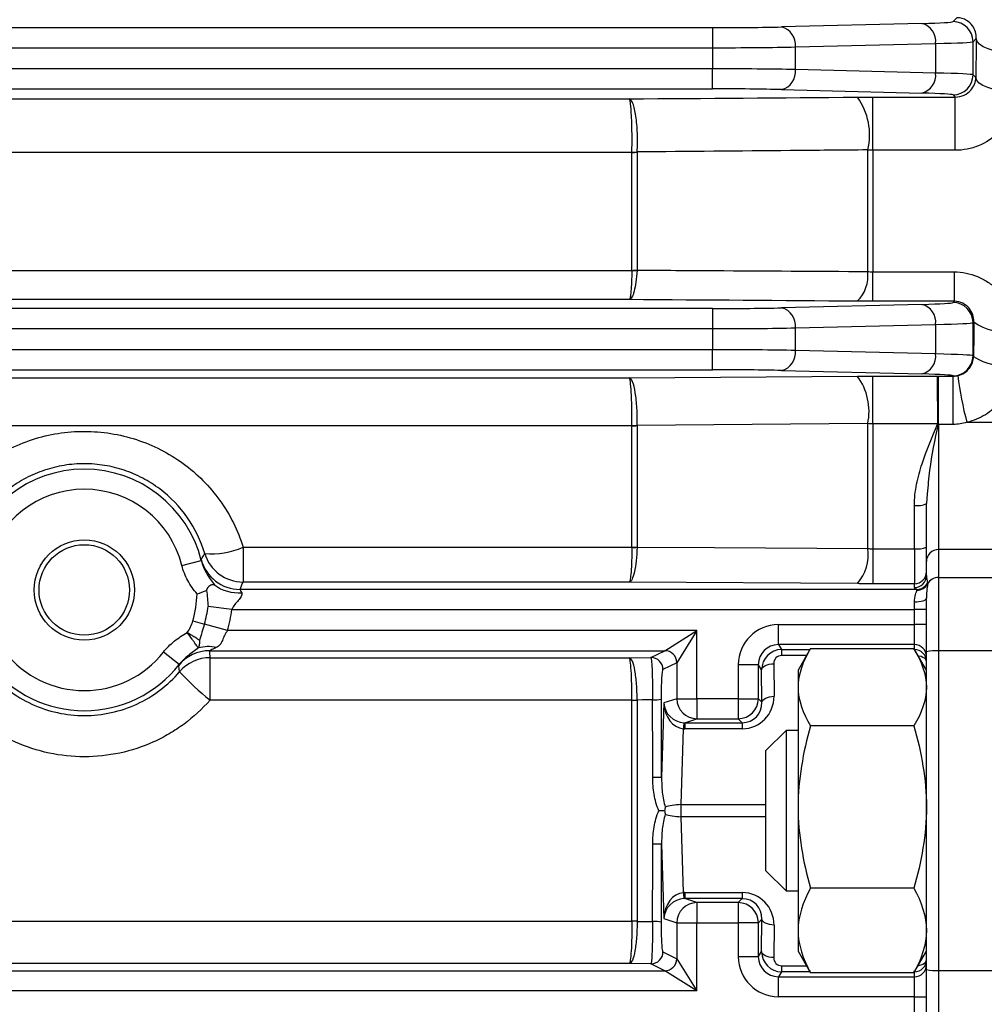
# Model space of a CAD drawing. Header units: millimetres. Extents: x -1311 to -483, y -267 to 512.
# Tile 12 of 58: x -1167 to -1143, y 90 to 115. Entities that reach past the tile are written whole.
import ezdxf

# ---------------------------------------------------------------- set-up
doc = ezdxf.new("R2010")
doc.units = ezdxf.units.MM

msp = doc.modelspace()

# ---------------------------------------------------------------- linework, layer by layer
at = {"color": 7, "linetype": 'Continuous', "lineweight": 25}
for p, q in [((-1143.99, 114.873), (-1144.086, 114.777)), ((-1150.083, 114.626), (-1249.417, 114.626)), ((-1150.083, 114.626), (-1150.083, 114.127)), ((-1144.864, 114.731), (-1148.362, 114.644)), ((-1143.586, 114.277), (-1143.507, 114.356)), ((-1249.417, 114.127), (-1150.083, 114.127)), ((-1150.083, 114.127), (-1150.083, 113.601)), ((-1148.018, 114.145), (-1144.52, 114.232)), ((-1148.018, 113.583), (-1148.018, 114.145)), ((-1144.52, 114.232), (-1144.52, 113.496)), ((-1143.586, 113.45), (-1143.586, 114.277)), ((-1150.083, 113.601), (-1249.417, 113.601)), ((-1150.083, 113.101), (-1150.083, 113.601)), ((-1144.52, 113.496), (-1148.018, 113.583)), ((-1143.517, 113.381), (-1143.586, 113.45)), ((-1249.417, 113.101), (-1150.083, 113.101)), ((-1148.362, 113.083), (-1144.864, 112.996)), ((-1146.084, 112.895), (-1144.031, 112.895)), ((-1146.084, 111.57), (-1146.084, 112.895)), ((-1144.086, 112.95), (-1144.031, 112.895)), ((-1144.031, 111.57), (-1144.031, 112.895)), ((-1247.34, 112.852), (-1152.159, 112.852)), ((-1152.094, 111.517), (-1247.406, 111.517)), ((-1152.094, 108.58), (-1152.094, 111.517)), ((-1151.964, 111.523), (-1151.964, 108.584)), ((-1146.213, 108.551), (-1146.213, 111.579)), ((-1146.084, 111.57), (-1146.084, 108.541)), ((-1144.031, 111.57), (-1146.084, 111.57)), ((-1247.406, 108.575), (-1152.094, 108.575)), ((-1146.084, 107.807), (-1146.084, 108.541)), ((-1146.084, 108.541), (-1144.056, 108.541)), ((-1144.056, 108.541), (-1144.056, 107.807)), ((-1152.159, 107.85), (-1247.34, 107.85)), ((-1144.864, 107.731), (-1148.362, 107.644)), ((-1144.056, 107.807), (-1146.084, 107.807)), ((-1144.056, 107.807), (-1144.086, 107.777)), ((-1150.083, 107.626), (-1249.417, 107.626)), ((-1150.083, 107.626), (-1150.083, 107.127)), ((-1148.018, 107.145), (-1144.52, 107.232)), ((-1144.52, 107.232), (-1144.52, 106.496)), ((-1143.586, 107.277), (-1143.567, 107.297)), ((-1143.586, 106.45), (-1143.586, 107.277)), ((-1249.417, 107.127), (-1150.083, 107.127)), ((-1150.083, 107.127), (-1150.083, 106.601)), ((-1148.018, 106.583), (-1148.018, 107.145)), ((-1150.083, 106.601), (-1249.417, 106.601)), ((-1150.083, 106.101), (-1150.083, 106.601)), ((-1144.52, 106.496), (-1148.018, 106.583)), ((-1143.572, 106.436), (-1143.586, 106.45)), ((-1249.417, 106.101), (-1150.083, 106.101)), ((-1148.362, 106.083), (-1144.864, 105.996)), ((-1247.34, 105.902), (-1152.159, 105.902)), ((-1152.159, 105.902), (-1146.472, 105.943)), ((-1146.084, 105.944), (-1144.477, 105.944)), ((-1146.084, 104.754), (-1146.084, 105.944)), ((-1144.45, 105.944), (-1144.08, 105.944)), ((-1144.45, 104.74), (-1144.45, 105.944)), ((-1144.086, 105.95), (-1144.08, 105.944)), ((-1144.08, 104.74), (-1144.08, 105.944)), ((-1143.738, 104.792), (-1138.75, 104.792)), ((-1152.094, 104.707), (-1247.406, 104.707)), ((-1152.094, 101.68), (-1152.094, 104.707)), ((-1151.964, 104.71), (-1151.964, 101.682)), ((-1146.213, 101.646), (-1146.213, 104.759)), ((-1144.468, 104.754), (-1146.084, 104.754)), ((-1146.084, 104.754), (-1146.084, 101.64)), ((-1144.45, 104.74), (-1144.45, 101.62)), ((-1144.08, 104.74), (-1144.45, 104.74)), ((-1144.727, 103.008), (-1144.75, 102.766)), ((-1145.05, 101.64), (-1145.05, 102.721)), ((-1144.75, 101.324), (-1144.75, 102.766)), ((-1161.79, 101.677), (-1152.094, 101.677)), ((-1161.79, 101.677), (-1161.79, 100.812)), ((-1146.084, 101.64), (-1146.084, 100.77)), ((-1146.084, 101.64), (-1145.05, 101.64)), ((-1145.05, 101.64), (-1145.05, 100.77)), ((-1144.45, 101.62), (-1144.45, 100.928)), ((-1138.75, 101.62), (-1144.45, 101.62)), ((-1163.317, 101.225), (-1162.832, 101.347)), ((-1144.75, 100.973), (-1144.75, 101.324)), ((-1144.45, 100.928), (-1144.45, 99.095)), ((-1144.45, 100.928), (-1138.75, 100.928)), ((-1144.988, 100.626), (-1161.866, 100.626)), ((-1152.159, 100.812), (-1161.79, 100.812)), ((-1146.472, 100.771), (-1152.159, 100.812)), ((-1145.05, 100.77), (-1146.084, 100.77)), ((-1145.05, 100.673), (-1145.05, 100.77)), ((-1144.75, 99.074), (-1144.75, 100.415)), ((-1162.068, 100.127), (-1162.663, 100.205)), ((-1162.068, 100.127), (-1145.05, 100.127)), ((-1145.05, 100.127), (-1145.05, 100.307)), ((-1144.75, 100.127), (-1145.05, 100.127)), ((-1145.05, 99.751), (-1145.05, 100.127)), ((-1163.042, 99.846), (-1162.754, 99.764)), ((-1162.176, 99.601), (-1162.754, 99.764)), ((-1148.441, 99.751), (-1145.05, 99.751)), ((-1148.441, 99.251), (-1148.441, 99.751)), ((-1145.05, 99.251), (-1145.05, 99.751)), ((-1144.75, 99.751), (-1145.05, 99.751)), ((-1150.475, 99.601), (-1162.176, 99.601)), ((-1151.274, 99.101), (-1150.475, 99.601)), ((-1150.475, 99.601), (-1150.975, 98.802)), ((-1150.475, 97.905), (-1150.475, 99.601)), ((-1145.05, 99.251), (-1148.441, 99.251)), ((-1148.441, 99.251), (-1148.36, 99.129)), ((-1148.36, 99.129), (-1148.36, 98.979)), ((-1148.36, 99.129), (-1147.652, 99.129)), ((-1147.638, 99.154), (-1147.95, 98.614)), ((-1147.637, 99.154), (-1145.062, 99.154)), ((-1144.75, 98.614), (-1145.062, 99.154)), ((-1145.05, 99.133), (-1145.05, 99.251)), ((-1163.384, 98.755), (-1163.777, 99.064)), ((-1162.62, 99.101), (-1151.275, 99.101)), ((-1162.614, 98.926), (-1152.159, 98.926)), ((-1162.614, 97.87), (-1162.614, 98.926)), ((-1152.159, 98.926), (-1151.618, 98.93)), ((-1151.618, 98.93), (-1151.275, 99.101)), ((-1147.739, 98.979), (-1148.36, 98.979)), ((-1144.75, 91.153), (-1144.75, 99.074)), ((-1144.45, 99.095), (-1144.45, 91.133)), ((-1138.75, 99.095), (-1144.45, 99.095)), ((-1150.976, 98.801), (-1151.319, 98.63)), ((-1150.975, 98.802), (-1150.975, 97.905)), ((-1149.441, 98.751), (-1149.441, 97.905)), ((-1148.941, 98.751), (-1149.441, 98.751)), ((-1148.941, 97.905), (-1148.941, 98.751)), ((-1148.858, 98.626), (-1148.941, 98.751)), ((-1148.558, 98.776), (-1148.55, 97.964)), ((-1148.85, 97.814), (-1148.858, 98.626)), ((-1147.95, 98.614), (-1147.95, 98.189)), ((-1147.95, 98.189), (-1147.95, 95.205)), ((-1150.975, 97.905), (-1151.297, 97.798)), ((-1150.975, 97.905), (-1150.475, 97.905)), ((-1149.441, 97.905), (-1150.475, 97.905)), ((-1150.475, 97.905), (-1150.475, 97.405)), ((-1149.441, 97.905), (-1149.441, 97.405)), ((-1149.441, 97.905), (-1148.941, 97.905)), ((-1148.85, 97.814), (-1148.941, 97.905)), ((-1152.094, 97.87), (-1162.614, 97.87)), ((-1152.094, 92.358), (-1152.094, 97.87)), ((-1151.964, 97.871), (-1151.964, 92.357)), ((-1151.964, 97.871), (-1151.964, 97.871)), ((-1151.297, 97.798), (-1151.353, 95.951)), ((-1150.774, 97.306), (-1150.475, 97.405)), ((-1150.774, 97.306), (-1149.342, 97.306)), ((-1150.774, 97.306), (-1150.774, 97.156)), ((-1150.475, 97.405), (-1149.441, 97.405)), ((-1149.441, 97.405), (-1149.342, 97.306)), ((-1149.342, 97.306), (-1149.342, 97.156)), ((-1145.062, 97.225), (-1147.637, 97.225)), ((-1150.867, 95.264), (-1150.809, 97.157)), ((-1149.342, 97.156), (-1150.774, 97.156)), ((-1148.25, 97.114), (-1148.75, 96.614)), ((-1147.95, 97.114), (-1148.25, 97.114)), ((-1148.25, 97.114), (-1148.25, 93.114)), ((-1148.75, 93.614), (-1148.75, 96.614)), ((-1150.867, 94.964), (-1150.867, 95.264)), ((-1150.867, 95.264), (-1148.75, 95.264)), ((-1147.95, 95.205), (-1147.95, 92.129)), ((-1150.809, 93.071), (-1150.867, 94.964)), ((-1148.75, 94.964), (-1150.867, 94.964)), ((-1151.353, 94.276), (-1151.297, 92.43)), ((-1148.75, 93.614), (-1148.25, 93.114)), ((-1150.774, 93.072), (-1149.342, 93.072)), ((-1150.774, 93.072), (-1150.774, 92.922)), ((-1149.342, 93.072), (-1149.342, 92.922)), ((-1148.25, 93.114), (-1147.95, 93.114)), ((-1145.062, 93.184), (-1147.637, 93.184)), ((-1150.475, 92.822), (-1150.774, 92.922)), ((-1149.342, 92.922), (-1150.774, 92.922)), ((-1150.475, 92.822), (-1150.475, 92.322)), ((-1149.441, 92.822), (-1150.475, 92.822)), ((-1149.342, 92.922), (-1149.441, 92.822)), ((-1149.441, 92.822), (-1149.441, 92.322)), ((-1247.406, 92.358), (-1152.094, 92.358)), ((-1151.964, 92.357), (-1151.964, 92.356)), ((-1151.297, 92.43), (-1150.975, 92.322)), ((-1150.975, 92.322), (-1150.475, 92.322)), ((-1150.975, 92.322), (-1150.975, 91.426)), ((-1150.475, 90.627), (-1150.475, 92.322)), ((-1150.475, 92.322), (-1149.441, 92.322)), ((-1149.441, 92.322), (-1149.441, 91.476)), ((-1148.941, 92.322), (-1149.441, 92.322)), ((-1148.941, 92.322), (-1148.85, 92.414)), ((-1148.941, 91.476), (-1148.941, 92.322)), ((-1148.858, 91.601), (-1148.85, 92.414)), ((-1148.55, 92.264), (-1148.558, 91.451)), ((-1147.95, 92.129), (-1147.95, 91.614)), ((-1151.319, 91.598), (-1150.976, 91.426)), ((-1148.941, 91.476), (-1148.858, 91.601)), ((-1147.95, 91.614), (-1147.638, 91.074)), ((-1145.062, 91.074), (-1144.75, 91.614)), ((-1152.159, 91.302), (-1247.34, 91.302)), ((-1151.618, 91.298), (-1152.159, 91.302)), ((-1151.275, 91.126), (-1151.618, 91.298)), ((-1150.975, 91.426), (-1150.475, 90.627)), ((-1149.441, 91.476), (-1148.941, 91.476)), ((-1248.224, 91.126), (-1151.275, 91.126)), ((-1150.475, 90.627), (-1151.274, 91.126)), ((-1148.36, 91.098), (-1148.441, 90.976)), ((-1148.36, 91.248), (-1148.36, 91.098)), ((-1148.36, 91.248), (-1147.739, 91.248)), ((-1147.652, 91.098), (-1148.36, 91.098)), ((-1147.637, 91.074), (-1147.655, 91.13)), ((-1145.062, 91.074), (-1147.637, 91.074)), ((-1145.062, 91.074), (-1145.044, 91.13)), ((-1145.05, 90.976), (-1145.05, 91.094)), ((-1144.75, 89.813), (-1144.75, 91.153)), ((-1144.45, 91.133), (-1138.75, 91.133)), ((-1144.45, 91.133), (-1144.45, 89.299)), ((-1148.441, 90.477), (-1148.441, 90.976)), ((-1148.441, 90.976), (-1145.05, 90.976)), ((-1145.05, 90.477), (-1145.05, 90.976)), ((-1150.475, 90.627), (-1249.024, 90.627)), ((-1145.05, 90.477), (-1148.441, 90.477)), ((-1145.05, 90.477), (-1144.75, 90.477)), ((-1145.05, 90.101), (-1145.05, 90.477))]:
    msp.add_line(p, q, dxfattribs=at)
at = {"color": 7, "linetype": 'Continuous', "lineweight": 25, "flags": 128}
for points in [[(-1142.508, 113.983), (-1142.7, 113.991), (-1142.885, 114.014), (-1143.056, 114.049), (-1143.206, 114.095), (-1143.331, 114.151), (-1143.424, 114.215), (-1143.484, 114.284), (-1143.507, 114.356)], [(-1142.518, 113.026), (-1142.71, 113.035), (-1142.895, 113.056), (-1143.066, 113.089), (-1143.216, 113.133), (-1143.341, 113.187), (-1143.434, 113.247), (-1143.494, 113.313), (-1143.517, 113.381)], [(-1146.213, 104.759), (-1148.143, 104.743), (-1151.964, 104.713)], [(-1151.964, 101.682), (-1150.034, 101.67), (-1146.213, 101.646)], [(-1144.75, 100.415), (-1144.756, 100.394), (-1144.773, 100.373), (-1144.8, 100.355), (-1144.838, 100.338), (-1144.883, 100.325), (-1144.935, 100.315), (-1144.991, 100.309), (-1145.05, 100.307)], [(-1144.75, 98.829), (-1144.756, 98.859), (-1144.773, 98.887), (-1144.8, 98.913), (-1144.838, 98.935), (-1144.883, 98.954), (-1144.935, 98.968), (-1144.957, 98.972)], [(-1148.858, 98.626), (-1148.852, 98.655), (-1148.834, 98.683), (-1148.806, 98.709), (-1148.769, 98.732), (-1148.723, 98.75), (-1148.672, 98.764), (-1148.616, 98.773), (-1148.558, 98.776)], [(-1148.85, 97.814), (-1148.843, 97.843), (-1148.826, 97.871), (-1148.798, 97.896), (-1148.761, 97.919), (-1148.715, 97.938), (-1148.664, 97.952), (-1148.608, 97.961), (-1148.55, 97.964)], [(-1151.578, 97.874), (-1151.831, 97.872), (-1151.964, 97.871)], [(-1151.964, 92.356), (-1151.831, 92.355), (-1151.578, 92.354)], [(-1148.55, 92.264), (-1148.608, 92.267), (-1148.664, 92.276), (-1148.715, 92.29), (-1148.761, 92.308), (-1148.798, 92.331), (-1148.826, 92.357), (-1148.843, 92.385), (-1148.85, 92.414)], [(-1148.558, 91.451), (-1148.616, 91.454), (-1148.672, 91.463), (-1148.723, 91.477), (-1148.769, 91.496), (-1148.806, 91.518), (-1148.834, 91.544), (-1148.852, 91.572), (-1148.858, 91.601)], [(-1144.957, 91.255), (-1144.935, 91.259), (-1144.883, 91.273), (-1144.838, 91.292), (-1144.8, 91.315), (-1144.773, 91.341), (-1144.756, 91.369), (-1144.75, 91.398)]]:
    msp.add_lwpolyline(points, dxfattribs=at)
at = {"color": 7, "linetype": 'Continuous', "lineweight": 25}
for radius in [1.25, 1.128]:
    msp.add_circle((-1165.75, 100.614), radius, dxfattribs=at)
for centre, radius, start, end in [((-1148.469, 114.202), 0.455, 352.7582, 76.3437), ((-1144.972, 114.289), 0.455, 352.7582, 76.3437), ((-1144.087, 114.277), 0.5, 0.046, 89.954), ((-1148.469, 113.525), 0.455, 283.6563, 7.2418), ((-1144.972, 113.439), 0.455, 283.6563, 7.2418), ((-1144.087, 113.451), 0.5, 270.046, 359.954), ((-1147.755, 111.959), 1.588, 346.1827, 36.0915), ((-1152.093, 112.968), 1.451, 269.9692, 275.0856), ((-1152.034, 113.017), 1.49, 267.7192, 272.6955), ((-1152.093, 110.345), 1.766, 269.9737, 274.1768), ((-1152.023, 110.333), 1.76, 267.6934, 271.8933), ((-1147.094, 108.441), 0.887, 314.472, 7.0958), ((-1144.972, 107.289), 0.455, 352.7582, 76.3437), ((-1144.087, 107.277), 0.5, 0.046, 89.954), ((-1148.469, 107.202), 0.455, 352.7582, 76.3437), ((-1142.787, 108.362), 1.32, 233.7808, 279.5913), ((-1148.469, 106.525), 0.455, 283.6563, 7.2418), ((-1144.972, 106.439), 0.455, 283.6563, 7.2418), ((-1144.087, 106.451), 0.5, 270.046, 359.954), ((-1142.794, 107.59), 1.392, 236.0215, 279.1722), ((-1147.647, 105.066), 1.466, 347.903, 36.7544), ((-1136.45, 106.824), 7.566, 186.5774, 195.5752), ((-1152.038, 107.258), 2.546, 268.7441, 271.6565), ((-1152.093, 107.182), 2.476, 269.9805, 272.9769), ((-1143.833, 106.302), 1.683, 247.7435, 248.1216), ((-1144.464, 106.325), 1.571, 269.8546, 270.1923), ((-1165.75, 100.614), 3.009, 14.1076, 165.8924), ((-1165.75, 100.614), 2.509, 14.1076, 165.8924), ((-1144.976, 103.252), 0.537, 262.1523, 294.9799), ((-1162.585, 103.547), 2.032, 265.4107, 293.0194), ((-1152.093, 105.294), 3.615, 269.9863, 272.0381), ((-1152.016, 105.289), 3.613, 268.7748, 270.8254), ((-1147.271, 101.483), 1.07, 318.2939, 8.7388), ((-1144.976, 102.25), 0.614, 263.0999, 291.6278), ((-1144.452, 101.322), 0.298, 89.5648, 179.5581), ((-1161.866, 101.627), 1, 194.6398, 269.9853), ((-1161.79, 101.812), 1, 196.8536, 269.9867), ((-1145.05, 101.07), 0.3, 269.9902, 359.9902), ((-1145.05, 100.973), 0.3, 269.9902, 359.9902), ((-1144.451, 100.628), 0.3, 89.813, 152.7041), ((-1161.894, 101.602), 1.059, 234.679, 273.7379), ((-1144.989, 100.926), 0.3, 270.158, 334.2945), ((-1144.979, 100.905), 0.297, 268.7465, 331.8552), ((-1165.75, 100.614), 2.814, 344.1738, 358.0015), ((-1165.75, 100.614), 3.114, 344.1738, 352.4644), ((-1165.75, 100.614), 3.714, 344.1738, 352.4644), ((-1162.653, 98.24), 0.962, 78.2698, 105.195), ((-1145.05, 98.951), 0.3, 0.0098, 90.0098), ((-1145.05, 98.829), 0.3, 0.0098, 90.0098), ((-1165.75, 100.614), 2.509, 218.167, 321.833), ((-1162.62, 98.101), 1, 89.9999, 141.2217), ((-1162.614, 97.926), 1, 89.9987, 139.381), ((-1151.619, 98.629), 0.3, 0.0624, 89.8786), ((-1151.276, 98.801), 0.3, 0.0624, 89.8786), ((-1151.275, 98.801), 0.301, 0.1836, 89.8164), ((-1144.524, 97.977), 1.12, 86.1779, 101.6082), ((-1165.75, 100.614), 3.009, 218.167, 321.833), ((-1158.636, 102.902), 6.415, 222.4024, 231.6784), ((-1150.474, 97.905), 0.5, 180.0264, 269.9038), ((-1149.441, 97.905), 0.5, 270.0204, 359.9796), ((-1152.059, 106.636), 8.765, 269.7746, 270.6205), ((-1152.093, 106.477), 8.607, 269.9942, 270.8556), ((-1151.542, 98.893), 1.02, 267.9391, 280.466), ((-1149.627, 97.127), 1.182, 171.276, 178.5622), ((-1151.538, 99.284), 3.338, 269.3639, 273.1748), ((-1151.538, 90.943), 3.338, 86.8252, 90.6361), ((-1149.627, 93.101), 1.182, 181.4378, 188.724), ((-1150.474, 92.322), 0.5, 90.0962, 179.9736), ((-1149.441, 92.322), 0.5, 0.0204, 89.9796), ((-1152.093, 83.75), 8.607, 89.1444, 90.0058), ((-1152.059, 83.592), 8.765, 89.3795, 90.2254), ((-1151.542, 91.334), 1.02, 79.534, 92.0609), ((-1151.619, 91.598), 0.3, 270.1214, 359.9376), ((-1151.276, 91.427), 0.3, 270.1214, 359.9376), ((-1151.275, 91.427), 0.301, 270.1836, 359.8164), ((-1145.05, 91.398), 0.3, 269.9902, 359.9902), ((-1145.05, 91.276), 0.3, 269.9902, 359.9902), ((-1144.524, 92.25), 1.12, 258.3918, 273.8221)]:
    msp.add_arc(centre, radius, start, end, dxfattribs=at)
for centre, major_axis, ratio, start_param, end_param in [((-1150.083, 114.692), (2.5, 0), 0.026186, 4.712389, 5.471607), ((-1146.585, 114.779), (2.5, 0), 0.026186, 5.471607, 6.257005), ((-1142.257, 95.114), (0, 51.5), 0.026186, 1.187864, 1.208195), ((-1150.083, 114.192), (3, 0), 0.021822, 4.712389, 5.471607), ((-1146.585, 114.279), (3, 0), 0.021822, 5.471607, 6.257005), ((-1150.083, 113.535), (3, 0), 0.021822, 0.811578, 1.570796), ((-1146.585, 113.448), (3, 0), 0.021822, 0.02618, 0.811578), ((-1150.083, 113.036), (2.5, 0), 0.026186, 0.811578, 1.570796), ((-1146.585, 112.949), (2.5, 0), 0.026186, 0.02618, 0.811578), ((-1146.585, 107.779), (2.5, 0), 0.026186, 5.471607, 6.257005), ((-1150.083, 107.692), (2.5, 0), 0.026186, 4.712389, 5.471607), ((-1146.585, 107.279), (3, 0), 0.021822, 5.471607, 6.257005), ((-1142.257, 95.114), (0, 51.5), 0.026186, 1.331966, 1.349139), ((-1150.083, 107.192), (3, 0), 0.021822, 4.712389, 5.471607), ((-1150.083, 106.535), (3, 0), 0.021822, 0.811578, 1.570796), ((-1146.585, 106.448), (3, 0), 0.021822, 0.02618, 0.811578), ((-1150.083, 106.036), (2.5, 0), 0.026186, 0.811578, 1.570796), ((-1146.585, 105.949), (2.5, 0), 0.026186, 0.02618, 0.811578), ((-1144.45, 100.973), (0, 0.402), 0.746822, 1.570796, 2.026836), ((-1165.75, 103.619), (0, 6.008), 0.745432, 4.191008, 4.226172), ((-1144.45, 100.673), (0.6, 0), 0.177099, 3.141593, 3.597633), ((-1148.441, 98.751), (0.555, -0.832), 0.999505, 2.553877, 4.124217), ((-1148.441, 98.751), (-0.278, 0.417), 0.998517, 5.69547, 7.265809), ((-1148.358, 98.626), (-0.145, 0.482), 0.992749, 5.994102, 7.564442), ((-1165.75, 98.808), (0, 4.209), 0.745432, 4.74039, 4.782088), ((-1151.276, 99.601), (0, 0.5), 0.083852, 3.167773, 3.193953), ((-1148.358, 98.776), (-0.061, 0.194), 0.981454, 5.984591, 7.554931), ((-1150.977, 99.601), (0, 0.8), 0.052408, 3.167773, 3.193953), ((-1149.35, 97.964), (-0.317, 0.745), 0.985565, 2.744134, 4.314625), ((-1153.902, 95.114), (0, 48.648), 0.052413, 4.7296, 4.769493), ((-1150.797, 97.798), (0.412, -0.298), 0.95044, 3.792735, 5.318192), ((-1150.797, 97.798), (-0.027, 0.641), 0.777384, 1.537695, 3.063151), ((-1149.35, 97.814), (-0.202, 0.468), 0.97695, 2.742934, 4.313426), ((-1150.749, 97.814), (0.321, 0.407), 0.949144, 3.739662, 3.784089), ((-1150.749, 97.964), (0.498, 0.649), 0.96798, 3.736081, 3.780508), ((-1150.879, 95.114), (0.501, 0.011), 0.299127, 1.539767, 2.440671), ((-1150.879, 95.114), (0.501, -0.011), 0.299127, 3.842514, 4.743419), ((-1153.902, 95.114), (0, 48.648), 0.052413, 4.655285, 4.695178), ((-1150.797, 92.43), (0.027, 0.641), 0.777384, 0.078442, 1.603898), ((-1150.749, 92.263), (-0.498, 0.649), 0.96798, 5.64427, 5.688697), ((-1149.35, 92.263), (0.317, 0.745), 0.985565, 5.110153, 6.680644), ((-1150.797, 92.43), (0.412, 0.298), 0.95044, 0.964994, 2.49045), ((-1150.749, 92.413), (-0.321, 0.407), 0.949144, 5.640689, 5.685116), ((-1149.35, 92.413), (0.202, 0.468), 0.97695, 5.111352, 6.681844), ((-1148.358, 91.601), (0.145, 0.482), 0.992749, 1.860336, 3.430676), ((-1150.977, 90.627), (0, 0.8), 0.052408, 6.230825, 6.257005), ((-1148.441, 91.477), (-0.555, -0.832), 0.999505, 5.300561, 6.870901), ((-1148.441, 91.477), (0.278, 0.417), 0.998517, 2.158969, 3.729308), ((-1148.358, 91.451), (0.061, 0.194), 0.981454, 1.869847, 3.440187), ((-1151.276, 90.627), (0, 0.5), 0.083852, 6.230825, 6.257005)]:
    msp.add_ellipse(centre, major_axis=major_axis, ratio=ratio, start_param=start_param, end_param=end_param, dxfattribs=at)
for points, knots in [([(-1143.99, 115.469), (-1143.785, 115.469), (-1143.583, 115.427), (-1143.307, 115.309), (-1143.219, 115.26), (-1143.058, 115.148), (-1142.984, 115.085), (-1142.782, 114.875), (-1142.679, 114.712), (-1142.539, 114.358), (-1142.506, 114.173), (-1142.508, 113.983)], [0, 0, 0, 0, 0.25, 0.25, 0.375, 0.375, 0.5, 0.5, 0.75, 0.75, 1, 1, 1, 1]), ([(-1143.507, 114.356), (-1143.504, 114.467), (-1143.532, 114.577), (-1143.64, 114.725), (-1143.687, 114.772), (-1143.816, 114.846), (-1143.902, 114.873), (-1143.99, 114.873)], [0, 0, 0, 0, 0.5, 0.5, 0.75, 0.75, 1, 1, 1, 1]), ([(-1144.031, 112.895), (-1143.949, 112.895), (-1143.871, 112.915), (-1143.74, 112.978), (-1143.686, 113.021), (-1143.56, 113.161), (-1143.521, 113.272), (-1143.517, 113.381)], [0, 0, 0, 0, 0.25, 0.25, 0.5, 0.5, 1, 1, 1, 1]), ([(-1142.518, 113.026), (-1142.52, 112.838), (-1142.56, 112.65), (-1142.709, 112.303), (-1142.82, 112.141), (-1143.096, 111.87), (-1143.264, 111.759), (-1143.539, 111.647), (-1143.636, 111.618), (-1143.831, 111.58), (-1143.93, 111.57), (-1144.031, 111.57)], [0, 0, 0, 0, 0.25, 0.25, 0.5, 0.5, 0.75, 0.75, 0.875, 0.875, 1, 1, 1, 1]), ([(-1151.964, 111.528), (-1151.959, 111.603), (-1151.956, 111.679), (-1151.954, 111.834), (-1151.955, 111.914), (-1151.963, 112.145), (-1151.975, 112.295), (-1152.013, 112.551), (-1152.038, 112.659), (-1152.081, 112.77), (-1152.096, 112.798), (-1152.127, 112.839), (-1152.144, 112.85), (-1152.159, 112.852)], [0, 0, 0, 0, 0.125, 0.125, 0.25, 0.25, 0.5, 0.5, 0.75, 0.75, 0.875, 0.875, 1, 1, 1, 1]), ([(-1152.093, 111.528), (-1152.092, 111.602), (-1152.091, 111.678), (-1152.09, 111.834), (-1152.09, 111.913), (-1152.093, 112.145), (-1152.097, 112.294), (-1152.11, 112.551), (-1152.119, 112.658), (-1152.133, 112.769), (-1152.138, 112.798), (-1152.149, 112.839), (-1152.154, 112.85), (-1152.159, 112.852)], [0, 0, 0, 0, 0.125, 0.125, 0.25, 0.25, 0.5, 0.5, 0.75, 0.75, 0.875, 0.875, 1, 1, 1, 1]), ([(-1146.213, 111.579), (-1146.855, 111.574), (-1147.497, 111.568), (-1148.139, 111.562), (-1149.414, 111.551), (-1150.689, 111.539), (-1151.964, 111.528)], [0, 0, 0, 0, 0.002, 0.002, 0.002, 0.005973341, 0.005973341, 0.005973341, 0.005973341]), ([(-1152.094, 108.575), (-1152.098, 108.37), (-1152.107, 108.189), (-1152.125, 107.995), (-1152.131, 107.944), (-1152.145, 107.873), (-1152.152, 107.853), (-1152.159, 107.85)], [0, 0, 0, 0, 0.5, 0.5, 0.75, 0.75, 1, 1, 1, 1]), ([(-1151.965, 108.574), (-1151.978, 108.369), (-1152.004, 108.189), (-1152.056, 107.994), (-1152.075, 107.944), (-1152.116, 107.873), (-1152.138, 107.853), (-1152.159, 107.85)], [0, 0, 0, 0, 0.5, 0.5, 0.75, 0.75, 1, 1, 1, 1]), ([(-1151.964, 108.584), (-1151.322, 108.581), (-1150.68, 108.577), (-1150.038, 108.573), (-1148.763, 108.566), (-1147.488, 108.558), (-1146.213, 108.551)], [0, 0, 0, 0, 0.002, 0.002, 0.002, 0.005972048, 0.005972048, 0.005972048, 0.005972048]), ([(-1144.056, 108.541), (-1143.857, 108.541), (-1143.659, 108.501), (-1143.388, 108.388), (-1143.3, 108.341), (-1143.137, 108.232), (-1143.063, 108.171), (-1142.926, 108.033), (-1142.863, 107.957), (-1142.757, 107.797), (-1142.712, 107.712), (-1142.603, 107.444), (-1142.566, 107.254), (-1142.567, 107.06)], [0, 0, 0, 0, 0.25, 0.25, 0.375, 0.375, 0.5, 0.5, 0.625, 0.625, 0.75, 0.75, 1, 1, 1, 1]), ([(-1143.567, 107.297), (-1143.564, 107.416), (-1143.601, 107.534), (-1143.725, 107.682), (-1143.778, 107.726), (-1143.905, 107.789), (-1143.981, 107.807), (-1144.056, 107.807)], [0, 0, 0, 0, 0.5, 0.5, 0.75, 0.75, 1, 1, 1, 1]), ([(-1143.966, 105.957), (-1143.848, 105.984), (-1143.746, 106.053), (-1143.61, 106.227), (-1143.574, 106.331), (-1143.572, 106.436)], [0, 0, 0, 0, 0.5, 0.5, 1, 1, 1, 1]), ([(-1142.572, 106.216), (-1142.573, 106.051), (-1142.603, 105.887), (-1142.715, 105.58), (-1142.798, 105.434), (-1143.008, 105.179), (-1143.135, 105.068), (-1143.418, 104.894), (-1143.575, 104.829), (-1143.738, 104.792)], [0, 0, 0, 0, 0.25, 0.25, 0.5, 0.5, 0.75, 0.75, 1, 1, 1, 1]), ([(-1151.964, 104.713), (-1151.959, 104.856), (-1151.961, 105.004), (-1151.976, 105.284), (-1151.99, 105.417), (-1152.027, 105.642), (-1152.05, 105.735), (-1152.102, 105.863), (-1152.131, 105.899), (-1152.159, 105.902)], [0, 0, 0, 0, 0.25, 0.25, 0.5, 0.5, 0.75, 0.75, 1, 1, 1, 1]), ([(-1152.094, 104.712), (-1152.092, 104.856), (-1152.092, 105.003), (-1152.098, 105.284), (-1152.102, 105.417), (-1152.115, 105.641), (-1152.123, 105.734), (-1152.14, 105.863), (-1152.15, 105.899), (-1152.159, 105.902)], [0, 0, 0, 0, 0.25, 0.25, 0.5, 0.5, 0.75, 0.75, 1, 1, 1, 1]), ([(-1144.459, 104.754), (-1144.458, 104.897), (-1144.459, 105.044), (-1144.46, 105.325), (-1144.462, 105.458), (-1144.466, 105.683), (-1144.468, 105.776), (-1144.473, 105.905), (-1144.475, 105.94), (-1144.477, 105.944)], [0, 0, 0, 0, 0.25, 0.25, 0.5, 0.5, 0.75, 0.75, 1, 1, 1, 1]), ([(-1144.468, 104.754), (-1144.468, 104.897), (-1144.468, 105.044), (-1144.469, 105.325), (-1144.47, 105.458), (-1144.471, 105.683), (-1144.472, 105.776), (-1144.475, 105.905), (-1144.476, 105.94), (-1144.477, 105.944)], [0, 0, 0, 0, 0.25, 0.25, 0.5, 0.5, 0.75, 0.75, 1, 1, 1, 1]), ([(-1169.709, 101.677), (-1169.645, 101.887), (-1169.564, 102.091), (-1169.369, 102.483), (-1169.255, 102.671), (-1169.002, 103.024), (-1168.861, 103.19), (-1168.553, 103.499), (-1168.385, 103.643), (-1168.032, 103.899), (-1167.846, 104.013), (-1167.456, 104.211), (-1167.25, 104.296), (-1166.833, 104.43), (-1166.621, 104.481), (-1166.187, 104.549), (-1165.965, 104.566), (-1165.526, 104.566), (-1165.308, 104.548), (-1164.875, 104.48), (-1164.658, 104.428), (-1164.241, 104.292), (-1164.039, 104.209), (-1163.651, 104.011), (-1163.462, 103.895), (-1163.108, 103.637), (-1162.943, 103.496), (-1162.636, 103.188), (-1162.495, 103.02), (-1162.112, 102.486), (-1161.919, 102.098), (-1161.79, 101.677)], [0, 0, 0, 0, 0.0625, 0.0625, 0.125, 0.125, 0.1875, 0.1875, 0.25, 0.25, 0.3125, 0.3125, 0.375, 0.375, 0.4375, 0.4375, 0.5, 0.5, 0.5625, 0.5625, 0.625, 0.625, 0.6875, 0.6875, 0.75, 0.75, 0.8125, 0.8125, 0.875, 0.875, 1, 1, 1, 1]), ([(-1145.05, 102.721), (-1145.05, 102.899), (-1145.028, 103.074), (-1144.959, 103.419), (-1144.911, 103.59), (-1144.747, 104.095), (-1144.609, 104.42), (-1144.47, 104.744)], [0, 0, 0, 0, 0.25, 0.25, 0.5, 0.5, 1, 1, 1, 1]), ([(-1144.46, 104.74), (-1144.541, 104.358), (-1144.666, 103.772), (-1144.711, 103.205), (-1144.727, 103.008)], [0, 0, 0, 0, 0.651075, 1, 1, 1, 1]), ([(-1162.747, 101.522), (-1162.843, 101.843), (-1162.987, 102.141), (-1163.369, 102.689), (-1163.6, 102.93), (-1164.002, 103.231), (-1164.145, 103.322), (-1164.44, 103.477), (-1164.594, 103.543), (-1164.913, 103.65), (-1165.079, 103.691), (-1165.411, 103.745), (-1165.578, 103.759), (-1165.915, 103.759), (-1166.085, 103.746), (-1166.418, 103.692), (-1166.58, 103.652), (-1166.899, 103.546), (-1167.056, 103.479), (-1167.352, 103.323), (-1167.493, 103.234), (-1167.76, 103.035), (-1167.887, 102.923), (-1168.119, 102.683), (-1168.224, 102.555), (-1168.413, 102.284), (-1168.498, 102.139), (-1168.644, 101.838), (-1168.704, 101.682), (-1168.752, 101.522)], [0, 0, 0, 0, 0.125, 0.125, 0.25, 0.25, 0.3125, 0.3125, 0.375, 0.375, 0.4375, 0.4375, 0.5, 0.5, 0.5625, 0.5625, 0.625, 0.625, 0.6875, 0.6875, 0.75, 0.75, 0.8125, 0.8125, 0.875, 0.875, 0.9375, 0.9375, 1, 1, 1, 1]), ([(-1151.964, 101.677), (-1151.968, 101.559), (-1151.976, 101.447), (-1151.999, 101.238), (-1152.014, 101.145), (-1152.049, 100.987), (-1152.069, 100.925), (-1152.113, 100.838), (-1152.136, 100.815), (-1152.159, 100.812)], [0, 0, 0, 0, 0.25, 0.25, 0.5, 0.5, 0.75, 0.75, 1, 1, 1, 1]), ([(-1152.094, 101.677), (-1152.095, 101.559), (-1152.097, 101.447), (-1152.105, 101.238), (-1152.11, 101.145), (-1152.122, 100.988), (-1152.129, 100.925), (-1152.144, 100.838), (-1152.152, 100.815), (-1152.159, 100.812)], [0, 0, 0, 0, 0.25, 0.25, 0.5, 0.5, 0.75, 0.75, 1, 1, 1, 1]), ([(-1162.834, 101.374), (-1162.825, 101.388), (-1162.817, 101.402), (-1162.809, 101.416), (-1162.788, 101.451), (-1162.767, 101.486), (-1162.747, 101.522)], [0, 0, 0, 0, 0.002, 0.002, 0.002, 0.00706761, 0.00706761, 0.00706761, 0.00706761]), ([(-1162.832, 101.347), (-1162.803, 101.231), (-1162.756, 101.123), (-1162.638, 100.921), (-1162.567, 100.829), (-1162.506, 100.739)], [0, 0, 0, 0, 0.5, 0.5, 1, 1, 1, 1]), ([(-1162.937, 100.516), (-1163.027, 100.619), (-1163.106, 100.731), (-1163.234, 100.967), (-1163.283, 101.092), (-1163.317, 101.225)], [0, 0, 0, 0, 0.5, 0.5, 1, 1, 1, 1]), ([(-1162.7, 100.604), (-1162.678, 100.658), (-1162.65, 100.703), (-1162.586, 100.755), (-1162.547, 100.758), (-1162.506, 100.739)], [0, 0, 0, 0, 0.5, 0.5, 1, 1, 1, 1]), ([(-1145.05, 100.307), (-1145.05, 100.381), (-1145.035, 100.446), (-1145.006, 100.549), (-1144.992, 100.588), (-1144.986, 100.609)], [0, 0, 0, 0, 0.5, 0.5, 1, 1, 1, 1]), ([(-1144.718, 100.766), (-1144.721, 100.74), (-1144.728, 100.697), (-1144.742, 100.579), (-1144.75, 100.504), (-1144.75, 100.415)], [0, 0, 0, 0, 0.5, 0.5, 1, 1, 1, 1]), ([(-1161.825, 100.546), (-1161.812, 100.521), (-1161.82, 100.488), (-1161.856, 100.422), (-1161.882, 100.388), (-1161.939, 100.32), (-1161.968, 100.285), (-1162.024, 100.211), (-1162.05, 100.171), (-1162.068, 100.127)], [0, 0, 0, 0, 0.25, 0.25, 0.5, 0.5, 0.75, 0.75, 1, 1, 1, 1]), ([(-1163.181, 99.552), (-1163.147, 99.595), (-1163.121, 99.644), (-1163.076, 99.742), (-1163.057, 99.794), (-1163.042, 99.846)], [0, 0, 0, 0, 0.5, 0.5, 1, 1, 1, 1]), ([(-1162.754, 99.764), (-1162.773, 99.696), (-1162.794, 99.627), (-1162.836, 99.492), (-1162.857, 99.426), (-1162.878, 99.36)], [0, 0, 0, 0, 0.5, 0.5, 1, 1, 1, 1]), ([(-1163.777, 99.064), (-1163.696, 99.167), (-1163.605, 99.257), (-1163.404, 99.418), (-1163.294, 99.488), (-1163.181, 99.552)], [0, 0, 0, 0, 0.5, 0.5, 1, 1, 1, 1]), ([(-1162.905, 99.168), (-1162.91, 99.175), (-1162.921, 99.191), (-1162.945, 99.224), (-1162.975, 99.266), (-1163.014, 99.321), (-1163.081, 99.412), (-1163.14, 99.495), (-1163.181, 99.552)], [0, 0, 0, 0, 0.115408, 0.237213, 0.365867, 0.501842, 0.661587, 1, 1, 1, 1]), ([(-1162.878, 99.36), (-1162.893, 99.369), (-1162.922, 99.388), (-1162.969, 99.418), (-1163.016, 99.448), (-1163.062, 99.477), (-1163.104, 99.504), (-1163.144, 99.529), (-1163.169, 99.544), (-1163.181, 99.552)], [0, 0, 0, 0, 0.18127, 0.349499, 0.504855, 0.647478, 0.777483, 0.894963, 1, 1, 1, 1]), ([(-1162.176, 99.601), (-1162.208, 99.564), (-1162.234, 99.524), (-1162.275, 99.44), (-1162.29, 99.396), (-1162.322, 99.317), (-1162.341, 99.281), (-1162.39, 99.223), (-1162.421, 99.2), (-1162.457, 99.182)], [0, 0, 0, 0, 0.25, 0.25, 0.5, 0.5, 0.75, 0.75, 1, 1, 1, 1]), ([(-1162.905, 99.168), (-1162.986, 99.107), (-1163.072, 99.048), (-1163.237, 98.916), (-1163.316, 98.842), (-1163.384, 98.755)], [0, 0, 0, 0, 0.5, 0.5, 1, 1, 1, 1]), ([(-1162.878, 99.36), (-1162.878, 99.341), (-1162.878, 99.303), (-1162.881, 99.251), (-1162.888, 99.212), (-1162.896, 99.185), (-1162.902, 99.174), (-1162.905, 99.168)], [0, 0, 0, 0, 0.254241, 0.500439, 0.749663, 0.876666, 1, 1, 1, 1]), ([(-1162.457, 99.182), (-1162.497, 99.161), (-1162.535, 99.143), (-1162.597, 99.113), (-1162.62, 99.102), (-1162.62, 99.101)], [0, 0, 0, 0, 0.5, 0.5, 1, 1, 1, 1]), ([(-1151.964, 97.871), (-1151.963, 98.006), (-1151.968, 98.139), (-1151.987, 98.39), (-1152.001, 98.507), (-1152.037, 98.702), (-1152.059, 98.782), (-1152.107, 98.891), (-1152.134, 98.922), (-1152.159, 98.926)], [0, 0, 0, 0, 0.25, 0.25, 0.5, 0.5, 0.75, 0.75, 1, 1, 1, 1]), ([(-1152.094, 97.871), (-1152.093, 98.005), (-1152.095, 98.139), (-1152.101, 98.39), (-1152.106, 98.506), (-1152.118, 98.701), (-1152.126, 98.782), (-1152.142, 98.891), (-1152.151, 98.922), (-1152.159, 98.926)], [0, 0, 0, 0, 0.25, 0.25, 0.5, 0.5, 0.75, 0.75, 1, 1, 1, 1]), ([(-1151.618, 98.93), (-1151.608, 98.922), (-1151.598, 98.807), (-1151.587, 98.515), (-1151.584, 98.399), (-1151.579, 98.144), (-1151.578, 98.01), (-1151.578, 97.874)], [0, 0, 0, 0, 0.5, 0.5, 0.75, 0.75, 1, 1, 1, 1]), ([(-1163.373, 98.577), (-1163.374, 98.584), (-1163.375, 98.591), (-1163.376, 98.599), (-1163.384, 98.642), (-1163.391, 98.685), (-1163.4, 98.727)], [0.001024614, 0.001024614, 0.001024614, 0.001024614, 0.002, 0.002, 0.002, 0.007719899, 0.007719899, 0.007719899, 0.007719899]), ([(-1168.127, 98.577), (-1167.979, 98.405), (-1167.815, 98.251), (-1167.457, 97.981), (-1167.261, 97.864), (-1166.853, 97.676), (-1166.64, 97.605), (-1166.198, 97.508), (-1165.973, 97.484), (-1165.525, 97.484), (-1165.297, 97.509), (-1164.858, 97.606), (-1164.645, 97.677), (-1164.236, 97.865), (-1164.04, 97.983), (-1163.684, 98.252), (-1163.521, 98.405), (-1163.373, 98.577)], [0, 0, 0, 0, 0.125, 0.125, 0.25, 0.25, 0.375, 0.375, 0.5, 0.5, 0.625, 0.625, 0.75, 0.75, 0.875, 0.875, 1, 1, 1, 1]), ([(-1151.356, 97.89), (-1151.357, 98.083), (-1151.353, 98.275), (-1151.339, 98.546), (-1151.329, 98.625), (-1151.319, 98.63)], [0, 0, 0, 0, 0.5, 0.5, 1, 1, 1, 1]), ([(-1162.614, 97.87), (-1162.81, 97.645), (-1163.027, 97.447), (-1163.381, 97.185), (-1163.504, 97.105), (-1163.759, 96.955), (-1163.892, 96.886), (-1164.297, 96.704), (-1164.577, 96.613), (-1165.156, 96.489), (-1165.454, 96.457), (-1166.043, 96.457), (-1166.339, 96.488), (-1166.92, 96.612), (-1167.2, 96.704), (-1167.738, 96.945), (-1167.998, 97.097), (-1168.472, 97.446), (-1168.689, 97.645), (-1168.886, 97.87)], [0, 0, 0, 0, 0.125, 0.125, 0.1875, 0.1875, 0.25, 0.25, 0.375, 0.375, 0.5, 0.5, 0.625, 0.625, 0.75, 0.75, 0.875, 0.875, 1, 1, 1, 1]), ([(-1151.421, 95.114), (-1151.481, 95.243), (-1151.517, 95.383), (-1151.564, 95.662), (-1151.574, 95.803), (-1151.575, 95.946)], [0, 0, 0, 0, 0.5, 0.5, 1, 1, 1, 1]), ([(-1151.353, 95.951), (-1151.354, 95.825), (-1151.349, 95.699), (-1151.323, 95.449), (-1151.302, 95.323), (-1151.263, 95.202)], [0, 0, 0, 0, 0.5, 0.5, 1, 1, 1, 1]), ([(-1151.575, 94.281), (-1151.574, 94.424), (-1151.564, 94.566), (-1151.517, 94.845), (-1151.481, 94.984), (-1151.421, 95.114)], [0, 0, 0, 0, 0.5, 0.5, 1, 1, 1, 1]), ([(-1151.263, 95.026), (-1151.302, 94.904), (-1151.323, 94.778), (-1151.349, 94.528), (-1151.354, 94.402), (-1151.353, 94.276)], [0, 0, 0, 0, 0.5, 0.5, 1, 1, 1, 1]), ([(-1152.094, 92.357), (-1152.093, 92.222), (-1152.095, 92.089), (-1152.101, 91.838), (-1152.106, 91.721), (-1152.118, 91.526), (-1152.126, 91.446), (-1152.142, 91.336), (-1152.151, 91.305), (-1152.159, 91.302)], [0, 0, 0, 0, 0.25, 0.25, 0.5, 0.5, 0.75, 0.75, 1, 1, 1, 1]), ([(-1151.964, 92.356), (-1151.963, 92.222), (-1151.968, 92.088), (-1151.987, 91.837), (-1152.001, 91.721), (-1152.037, 91.526), (-1152.059, 91.446), (-1152.107, 91.336), (-1152.134, 91.305), (-1152.159, 91.302)], [0, 0, 0, 0, 0.25, 0.25, 0.5, 0.5, 0.75, 0.75, 1, 1, 1, 1]), ([(-1151.578, 92.354), (-1151.578, 92.081), (-1151.583, 91.81), (-1151.594, 91.518), (-1151.599, 91.44), (-1151.608, 91.331), (-1151.613, 91.302), (-1151.618, 91.298)], [0, 0, 0, 0, 0.5, 0.5, 0.75, 0.75, 1, 1, 1, 1]), ([(-1151.319, 91.598), (-1151.324, 91.6), (-1151.329, 91.621), (-1151.338, 91.695), (-1151.342, 91.749), (-1151.353, 91.953), (-1151.357, 92.144), (-1151.356, 92.337)], [0, 0, 0, 0, 0.25, 0.25, 0.5, 0.5, 1, 1, 1, 1])]:
    msp.add_open_spline(points, degree=3, knots=knots, dxfattribs=at)
for points in [[(-1152.159, 112.852), (-1150.264, 112.866), (-1148.368, 112.88), (-1146.472, 112.894)], [(-1146.472, 112.894), (-1146.345, 112.895), (-1146.216, 112.895), (-1146.084, 112.895)], [(-1152.094, 111.517), (-1152.094, 111.521), (-1152.094, 111.524), (-1152.093, 111.528)], [(-1151.964, 111.528), (-1151.964, 111.526), (-1151.964, 111.525), (-1151.964, 111.523)], [(-1146.084, 111.57), (-1146.128, 111.57), (-1146.172, 111.573), (-1146.213, 111.579)], [(-1152.094, 108.575), (-1152.094, 108.576), (-1152.094, 108.578), (-1152.094, 108.58)], [(-1151.964, 108.584), (-1151.964, 108.581), (-1151.964, 108.578), (-1151.965, 108.574)], [(-1146.213, 108.551), (-1146.172, 108.544), (-1146.128, 108.541), (-1146.084, 108.541)], [(-1146.472, 107.808), (-1148.368, 107.822), (-1150.264, 107.836), (-1152.159, 107.85)], [(-1146.084, 107.807), (-1146.216, 107.807), (-1146.345, 107.807), (-1146.472, 107.808)], [(-1146.472, 105.943), (-1146.345, 105.944), (-1146.216, 105.944), (-1146.084, 105.944)], [(-1144.477, 105.944), (-1144.468, 105.944), (-1144.459, 105.944), (-1144.45, 105.944)], [(-1144.08, 105.944), (-1144.041, 105.944), (-1144.003, 105.949), (-1143.966, 105.957)], [(-1143.738, 104.792), (-1143.849, 104.758), (-1143.963, 104.74), (-1144.08, 104.74)], [(-1152.094, 104.707), (-1152.094, 104.709), (-1152.094, 104.71), (-1152.094, 104.712)], [(-1151.964, 104.713), (-1151.964, 104.712), (-1151.964, 104.711), (-1151.964, 104.71)], [(-1146.084, 104.754), (-1146.128, 104.754), (-1146.171, 104.755), (-1146.213, 104.759)], [(-1144.47, 104.744), (-1144.469, 104.747), (-1144.468, 104.75), (-1144.468, 104.754)], [(-1144.459, 104.754), (-1144.459, 104.749), (-1144.459, 104.744), (-1144.46, 104.74)], [(-1144.45, 104.74), (-1144.453, 104.74), (-1144.457, 104.74), (-1144.46, 104.74)], [(-1152.094, 101.677), (-1152.094, 101.678), (-1152.094, 101.679), (-1152.094, 101.68)], [(-1151.964, 101.682), (-1151.964, 101.68), (-1151.964, 101.678), (-1151.964, 101.677)], [(-1146.213, 101.646), (-1146.171, 101.642), (-1146.128, 101.64), (-1146.084, 101.64)], [(-1162.832, 101.347), (-1162.834, 101.363), (-1162.835, 101.372), (-1162.834, 101.374)], [(-1162.937, 100.516), (-1162.855, 100.545), (-1162.772, 100.576), (-1162.7, 100.604)], [(-1162.7, 100.604), (-1162.685, 100.471), (-1162.674, 100.337), (-1162.663, 100.205)], [(-1161.866, 100.626), (-1161.869, 100.624), (-1161.85, 100.595), (-1161.825, 100.546)], [(-1146.084, 100.77), (-1146.216, 100.77), (-1146.345, 100.77), (-1146.472, 100.771)], [(-1144.986, 100.609), (-1144.983, 100.62), (-1144.984, 100.625), (-1144.988, 100.626)], [(-1144.719, 100.796), (-1144.717, 100.79), (-1144.716, 100.78), (-1144.718, 100.766)], [(-1147.637, 99.154), (-1147.828, 98.839), (-1147.95, 98.518), (-1147.95, 98.189)], [(-1145.062, 99.154), (-1144.872, 98.839), (-1144.75, 98.518), (-1144.75, 98.189)], [(-1163.4, 98.727), (-1163.4, 98.729), (-1163.395, 98.739), (-1163.384, 98.755)], [(-1147.95, 98.189), (-1147.95, 97.86), (-1147.828, 97.54), (-1147.637, 97.225)], [(-1144.75, 98.189), (-1144.75, 97.86), (-1144.872, 97.54), (-1145.062, 97.225)], [(-1152.094, 97.87), (-1152.094, 97.87), (-1152.094, 97.87), (-1152.094, 97.871)], [(-1151.575, 95.946), (-1151.575, 96.589), (-1151.576, 97.232), (-1151.578, 97.874)], [(-1147.637, 97.225), (-1147.828, 96.565), (-1147.95, 95.894), (-1147.95, 95.205)], [(-1145.062, 97.225), (-1144.872, 96.565), (-1144.75, 95.894), (-1144.75, 95.205)], [(-1151.263, 95.202), (-1151.268, 95.173), (-1151.274, 95.144), (-1151.283, 95.114)], [(-1147.95, 95.205), (-1147.95, 94.515), (-1147.828, 93.844), (-1147.637, 93.184)], [(-1144.75, 95.205), (-1144.75, 94.515), (-1144.872, 93.844), (-1145.062, 93.184)], [(-1151.283, 95.114), (-1151.324, 95.114), (-1151.371, 95.114), (-1151.421, 95.114)], [(-1151.283, 95.114), (-1151.274, 95.084), (-1151.268, 95.054), (-1151.263, 95.026)], [(-1151.578, 92.354), (-1151.576, 92.996), (-1151.575, 93.638), (-1151.575, 94.281)], [(-1147.637, 93.184), (-1147.828, 92.84), (-1147.95, 92.489), (-1147.95, 92.129)], [(-1145.062, 93.184), (-1144.872, 92.84), (-1144.75, 92.489), (-1144.75, 92.129)], [(-1152.094, 92.358), (-1152.094, 92.357), (-1152.094, 92.357), (-1152.094, 92.357)], [(-1147.95, 92.129), (-1147.95, 91.769), (-1147.828, 91.418), (-1147.637, 91.074)], [(-1144.75, 92.129), (-1144.75, 91.769), (-1144.872, 91.418), (-1145.062, 91.074)]]:
    msp.add_open_spline(points, degree=3, dxfattribs=at)

doc.saveas('drawing.dxf')
